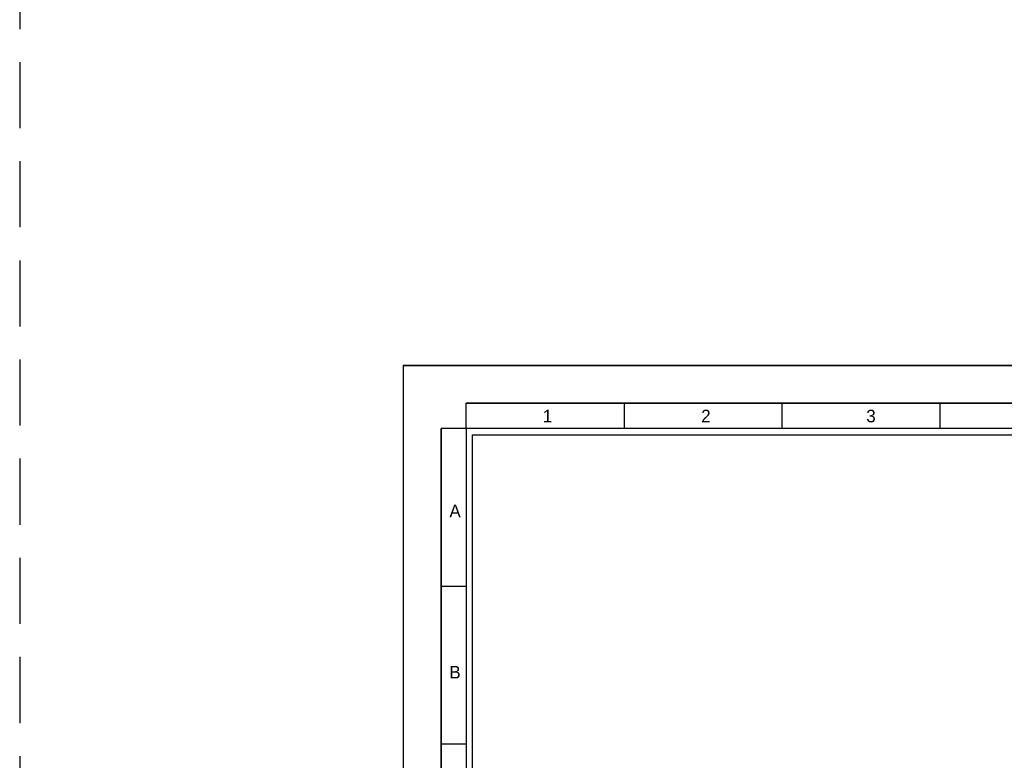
# Model space of a CAD drawing. Header units: millimetres. Extents: x -559 to 10735, y -2326 to 222.
# Tile 82 of 256: x 2132 to 2162, y -1891 to -1868. Entities that reach past the tile are written whole.
import ezdxf

# ---------------------------------------------------------------- set-up
doc = ezdxf.new("R2010")
doc.units = ezdxf.units.MM
doc.header["$LTSCALE"] = 4
doc.linetypes.add('DASHED', pattern=[0.75, 0.5, -0.25])
doc.layers.add('Modelo', color=251, linetype='Continuous')

msp = doc.modelspace()

# ---------------------------------------------------------------- linework, layer by layer
at = {"layer": 'Modelo', "linetype": 'DASHED'}
msp.add_line((2132.359, -1716.639), (2132.359, -1918.929), dxfattribs=at)
at = {"layer": 'Modelo'}
for p, q in [((2143.954, -1878.816), (2200.685, -1878.816)), ((2193.618, -1879.962), (2145.864, -1879.962)), ((2145.864, -1880.726), (2145.864, -1879.962)), ((2145.864, -1879.962), (2155.415, -1879.962)), ((2150.639, -1879.962), (2150.639, -1880.726)), ((2155.415, -1880.726), (2155.415, -1879.962)), ((2155.415, -1879.962), (2164.966, -1879.962)), ((2160.19, -1879.962), (2160.19, -1880.726)), ((2145.1, -1909.379), (2145.1, -1880.726)), ((2145.864, -1880.726), (2145.1, -1880.726)), ((2145.1, -1880.726), (2145.1, -1890.277)), ((2145.1, -1885.502), (2145.864, -1885.502)), ((2145.864, -1890.277), (2145.1, -1890.277)), ((2145.1, -1890.277), (2145.1, -1899.828))]:
    msp.add_line(p, q, dxfattribs=at)
for points in [[(2143.954, -1918.929), (2200.685, -1918.929), (2200.685, -1878.816), (2143.954, -1878.816)], [(2145.864, -1917.019), (2198.775, -1917.019), (2198.775, -1880.726), (2145.864, -1880.726)], [(2198.584, -1916.828), (2146.055, -1916.828), (2146.055, -1880.917), (2198.584, -1880.917)]]:
    msp.add_lwpolyline(points, close=True, dxfattribs=at)

# ---------------------------------------------------------------- texts
at = {"layer": 'Modelo', "char_height": 0.382, "attachment_point": 1}
for s, insert in [('1', (2148.179, -1880.158)), ('2', (2152.969, -1880.158)), ('3', (2157.961, -1880.158)), ('A', (2145.355, -1883.03)), ('B', (2145.355, -1887.908))]:
    msp.add_mtext_dynamic_manual_height_columns(s, width=5.24484, gutter_width=1.91, heights=[0], dxfattribs=dict(at, insert=insert))

doc.saveas('drawing.dxf')
